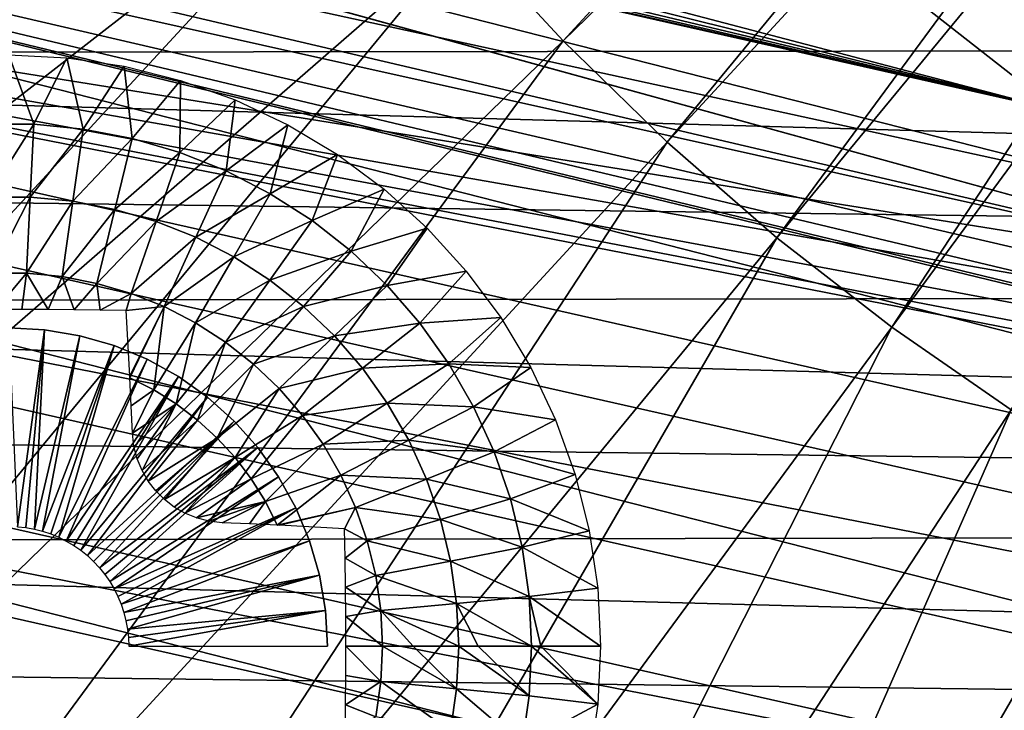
# Model space of a CAD drawing. Header units: millimetres. Extents: x -30.2 to 30.2, y -30.2 to 30.2.
# Tile 20 of 114: x -13.4 to -8, y -13.8 to -10. Entities that reach past the tile are written whole.
import ezdxf

# ---------------------------------------------------------------- set-up
doc = ezdxf.new("R2010")
doc.units = ezdxf.units.MM
doc.header["$LTSCALE"] = 65.185185
for name, color, linetype in [('2', 7, 'CONTINUOUS'), ('20', 7, 'CONTINUOUS'), ('21', 7, 'CONTINUOUS'), ('22', 7, 'CONTINUOUS'), ('23', 7, 'CONTINUOUS'), ('43', 7, 'CONTINUOUS'), ('45', 7, 'CONTINUOUS'), ('47', 7, 'CONTINUOUS'), ('9', 7, 'CONTINUOUS')]:
    doc.layers.add(name, color=color, linetype=linetype)

msp = doc.modelspace()

# ---------------------------------------------------------------- linework, layer by layer
at = {"layer": '2', "color": 251, "linetype": 'Continuous', "true_color": 0x4c4c4c}
for points in [[(-10.391, -10.1085, 6.7528), (-5.4641, -4.7587, 6.9383), (-10.9321, -9.5207, 6.7528), (-10.391, -10.1085, 6.7528)], [(-5.1937, -5.0525, 6.9383), (-5.4641, -4.7587, 6.9383), (-10.391, -10.1085, 6.7528), (-5.1937, -5.0525, 6.9383)], [(-9.8184, -10.6656, 6.7528), (-5.1937, -5.0525, 6.9383), (-10.391, -10.1085, 6.7528), (-9.8184, -10.6656, 6.7528)], [(-4.9074, -5.3309, 6.9383), (-5.1937, -5.0525, 6.9383), (-9.8184, -10.6656, 6.7528), (-4.9074, -5.3309, 6.9383)], [(-9.2159, -11.1903, 6.7528), (-4.9074, -5.3309, 6.9383), (-9.8184, -10.6656, 6.7528), (-9.2159, -11.1903, 6.7528)], [(-4.6063, -5.5931, 6.9383), (-4.9074, -5.3309, 6.9383), (-9.2159, -11.1903, 6.7528), (-4.6063, -5.5931, 6.9383)], [(-8.5855, -11.681, 6.7528), (-4.6063, -5.5931, 6.9383), (-9.2159, -11.1903, 6.7528), (-8.5855, -11.681, 6.7528)], [(-4.2912, -5.8384, 6.9383), (-4.6063, -5.5931, 6.9383), (-8.5855, -11.681, 6.7528), (-4.2912, -5.8384, 6.9383)], [(-7.929, -12.1362, 6.7528), (-4.2912, -5.8384, 6.9383), (-8.5855, -11.681, 6.7528), (-7.929, -12.1362, 6.7528)], [(-19.6638, -9.2796, 6.4437), (-19.1228, -10.3487, 6.4437), (-13.1102, -6.1869, 6.7528), (-19.6638, -9.2796, 6.4437)], [(-19.1228, -10.3487, 6.4437), (-12.7495, -6.8997, 6.7528), (-13.1102, -6.1869, 6.7528), (-19.1228, -10.3487, 6.4437)], [(-19.1228, -10.3487, 6.4437), (-18.5236, -11.3864, 6.4437), (-12.7495, -6.8997, 6.7528), (-19.1228, -10.3487, 6.4437)], [(-18.5236, -11.3864, 6.4437), (-12.35, -7.5915, 6.7528), (-12.7495, -6.8997, 6.7528), (-18.5236, -11.3864, 6.4437)], [(-18.5236, -11.3864, 6.4437), (-17.8683, -12.3896, 6.4437), (-12.35, -7.5915, 6.7528), (-18.5236, -11.3864, 6.4437)], [(-17.8683, -12.3896, 6.4437), (-11.9131, -8.2603, 6.7528), (-12.35, -7.5915, 6.7528), (-17.8683, -12.3896, 6.4437)], [(-17.8683, -12.3896, 6.4437), (-17.1586, -13.3551, 6.4437), (-11.9131, -8.2603, 6.7528), (-17.8683, -12.3896, 6.4437)], [(-17.1586, -13.3551, 6.4437), (-11.4399, -8.9041, 6.7528), (-11.9131, -8.2603, 6.7528), (-17.1586, -13.3551, 6.4437)], [(-17.1586, -13.3551, 6.4437), (-16.3969, -14.28, 6.4437), (-11.4399, -8.9041, 6.7528), (-17.1586, -13.3551, 6.4437)], [(-16.3969, -14.28, 6.4437), (-10.9321, -9.5207, 6.7528), (-11.4399, -8.9041, 6.7528), (-16.3969, -14.28, 6.4437)], [(-16.3969, -14.28, 6.4437), (-15.5853, -15.1616, 6.4437), (-10.9321, -9.5207, 6.7528), (-16.3969, -14.28, 6.4437)], [(-15.5853, -15.1616, 6.4437), (-10.391, -10.1085, 6.7528), (-10.9321, -9.5207, 6.7528), (-15.5853, -15.1616, 6.4437)], [(-15.5853, -15.1616, 6.4437), (-14.7264, -15.9972, 6.4437), (-10.391, -10.1085, 6.7528), (-15.5853, -15.1616, 6.4437)], [(-14.7264, -15.9972, 6.4437), (-9.8184, -10.6656, 6.7528), (-10.391, -10.1085, 6.7528), (-14.7264, -15.9972, 6.4437)], [(-14.7264, -15.9972, 6.4437), (-13.8228, -16.7841, 6.4437), (-9.8184, -10.6656, 6.7528), (-14.7264, -15.9972, 6.4437)], [(-13.8228, -16.7841, 6.4437), (-9.2159, -11.1903, 6.7528), (-9.8184, -10.6656, 6.7528), (-13.8228, -16.7841, 6.4437)], [(-13.8228, -16.7841, 6.4437), (-12.8772, -17.5201, 6.4437), (-9.2159, -11.1903, 6.7528), (-13.8228, -16.7841, 6.4437)], [(-12.8772, -17.5201, 6.4437), (-8.5855, -11.681, 6.7528), (-9.2159, -11.1903, 6.7528), (-12.8772, -17.5201, 6.4437)], [(-12.8772, -17.5201, 6.4437), (-11.8925, -18.2029, 6.4437), (-8.5855, -11.681, 6.7528), (-12.8772, -17.5201, 6.4437)], [(-11.8925, -18.2029, 6.4437), (-7.929, -12.1362, 6.7528), (-8.5855, -11.681, 6.7528), (-11.8925, -18.2029, 6.4437)], [(-11.8925, -18.2029, 6.4437), (-10.8717, -18.8304, 6.4437), (-7.929, -12.1362, 6.7528), (-11.8925, -18.2029, 6.4437)], [(-10.8717, -18.8304, 6.4437), (-7.2484, -12.5545, 6.7528), (-7.929, -12.1362, 6.7528), (-10.8717, -18.8304, 6.4437)], [(-10.8717, -18.8304, 6.4437), (-9.8179, -19.4007, 6.4437), (-7.2484, -12.5545, 6.7528), (-10.8717, -18.8304, 6.4437)], [(-9.8179, -19.4007, 6.4437), (-6.5458, -12.9348, 6.7528), (-7.2484, -12.5545, 6.7528), (-9.8179, -19.4007, 6.4437)], [(-9.8179, -19.4007, 6.4437), (-8.7342, -19.9121, 6.4437), (-6.5458, -12.9348, 6.7528), (-9.8179, -19.4007, 6.4437)], [(-8.7342, -19.9121, 6.4437), (-5.8233, -13.2757, 6.7528), (-6.5458, -12.9348, 6.7528), (-8.7342, -19.9121, 6.4437)], [(-8.7342, -19.9121, 6.4437), (-7.6241, -20.363, 6.4437), (-5.8233, -13.2757, 6.7528), (-8.7342, -19.9121, 6.4437)]]:
    msp.add_3dface(points, dxfattribs=at)
at = {"layer": '20', "linetype": 'Continuous'}
for points in [[(-13.435, -11.685, -206.7), (-13.2391, -11.696, -206.7), (-13.435, -11.685, -213.2), (-13.435, -11.685, -206.7)], [(-13.435, -11.685, -213.2), (-13.2391, -11.696, -206.7), (-13.2391, -11.696, -213.2), (-13.435, -11.685, -213.2)], [(-13.2391, -11.696, -206.7), (-13.0456, -11.7289, -206.7), (-13.2391, -11.696, -213.2), (-13.2391, -11.696, -206.7)], [(-13.2391, -11.696, -213.2), (-13.0456, -11.7289, -206.7), (-13.0456, -11.7289, -213.2), (-13.2391, -11.696, -213.2)], [(-13.0456, -11.7289, -206.7), (-12.857, -11.7832, -206.7), (-13.0456, -11.7289, -213.2), (-13.0456, -11.7289, -206.7)], [(-13.0456, -11.7289, -213.2), (-12.857, -11.7832, -206.7), (-12.857, -11.7832, -213.2), (-13.0456, -11.7289, -213.2)], [(-12.857, -11.7832, -206.7), (-12.6757, -11.8583, -206.7), (-12.857, -11.7832, -213.2), (-12.857, -11.7832, -206.7)], [(-12.857, -11.7832, -213.2), (-12.6757, -11.8583, -206.7), (-12.6757, -11.8583, -213.2), (-12.857, -11.7832, -213.2)], [(-12.6757, -11.8583, -206.7), (-12.504, -11.9533, -206.7), (-12.6757, -11.8583, -213.2), (-12.6757, -11.8583, -206.7)], [(-12.6757, -11.8583, -213.2), (-12.504, -11.9533, -206.7), (-12.504, -11.9533, -213.2), (-12.6757, -11.8583, -213.2)], [(-12.504, -11.9533, -206.7), (-12.3439, -12.0668, -206.7), (-12.504, -11.9533, -213.2), (-12.504, -11.9533, -206.7)], [(-12.504, -11.9533, -213.2), (-12.3439, -12.0668, -206.7), (-12.3439, -12.0668, -213.2), (-12.504, -11.9533, -213.2)], [(-12.3439, -12.0668, -206.7), (-12.1976, -12.1976, -206.7), (-12.3439, -12.0668, -213.2), (-12.3439, -12.0668, -206.7)], [(-12.3439, -12.0668, -213.2), (-12.1976, -12.1976, -206.7), (-12.1976, -12.1976, -213.2), (-12.3439, -12.0668, -213.2)], [(-12.1976, -12.1976, -206.7), (-12.0668, -12.3439, -206.7), (-12.1976, -12.1976, -213.2), (-12.1976, -12.1976, -206.7)], [(-12.1976, -12.1976, -213.2), (-12.0668, -12.3439, -206.7), (-12.0668, -12.3439, -213.2), (-12.1976, -12.1976, -213.2)], [(-12.0668, -12.3439, -206.7), (-11.9533, -12.504, -206.7), (-12.0668, -12.3439, -213.2), (-12.0668, -12.3439, -206.7)], [(-12.0668, -12.3439, -213.2), (-11.9533, -12.504, -206.7), (-11.9533, -12.504, -213.2), (-12.0668, -12.3439, -213.2)], [(-11.9533, -12.504, -206.7), (-11.8583, -12.6757, -206.7), (-11.9533, -12.504, -213.2), (-11.9533, -12.504, -206.7)], [(-11.9533, -12.504, -213.2), (-11.8583, -12.6757, -206.7), (-11.8583, -12.6757, -213.2), (-11.9533, -12.504, -213.2)], [(-11.8583, -12.6757, -206.7), (-11.7832, -12.857, -206.7), (-11.8583, -12.6757, -213.2), (-11.8583, -12.6757, -206.7)], [(-11.8583, -12.6757, -213.2), (-11.7832, -12.857, -206.7), (-11.7832, -12.857, -213.2), (-11.8583, -12.6757, -213.2)], [(-11.7832, -12.857, -206.7), (-11.7289, -13.0456, -206.7), (-11.7832, -12.857, -213.2), (-11.7832, -12.857, -206.7)], [(-11.7832, -12.857, -213.2), (-11.7289, -13.0456, -206.7), (-11.7289, -13.0456, -213.2), (-11.7832, -12.857, -213.2)], [(-11.7289, -13.0456, -206.7), (-11.696, -13.2391, -206.7), (-11.7289, -13.0456, -213.2), (-11.7289, -13.0456, -206.7)], [(-11.7289, -13.0456, -213.2), (-11.696, -13.2391, -206.7), (-11.696, -13.2391, -213.2), (-11.7289, -13.0456, -213.2)], [(-11.696, -13.2391, -206.7), (-11.685, -13.435, -206.7), (-11.696, -13.2391, -213.2), (-11.696, -13.2391, -206.7)], [(-11.696, -13.2391, -213.2), (-11.685, -13.435, -206.7), (-11.685, -13.435, -213.2), (-11.696, -13.2391, -213.2)]]:
    msp.add_3dface(points, dxfattribs=at)
at = {"layer": '21', "linetype": 'Continuous'}
for points in [[(-13.2391, -11.696, -206.7), (-13.435, -11.685, -206.7), (-13.3881, -12.7786, -203.7), (-13.2391, -11.696, -206.7)], [(-13.3414, -12.7836, -203.7), (-13.2391, -11.696, -206.7), (-13.3881, -12.7786, -203.7), (-13.3414, -12.7836, -203.7)], [(-13.2951, -12.792, -203.7), (-13.2391, -11.696, -206.7), (-13.3414, -12.7836, -203.7), (-13.2951, -12.792, -203.7)], [(-13.0456, -11.7289, -206.7), (-13.2391, -11.696, -206.7), (-13.2951, -12.792, -203.7), (-13.0456, -11.7289, -206.7)], [(-13.2496, -12.8036, -203.7), (-13.0456, -11.7289, -206.7), (-13.2951, -12.792, -203.7), (-13.2496, -12.8036, -203.7)], [(-12.857, -11.7832, -206.7), (-13.0456, -11.7289, -206.7), (-13.2496, -12.8036, -203.7), (-12.857, -11.7832, -206.7)], [(-13.205, -12.8184, -203.7), (-12.857, -11.7832, -206.7), (-13.2496, -12.8036, -203.7), (-13.205, -12.8184, -203.7)], [(-13.1616, -12.8364, -203.7), (-12.857, -11.7832, -206.7), (-13.205, -12.8184, -203.7), (-13.1616, -12.8364, -203.7)], [(-12.6757, -11.8583, -206.7), (-12.857, -11.7832, -206.7), (-13.1616, -12.8364, -203.7), (-12.6757, -11.8583, -206.7)], [(-13.1196, -12.8575, -203.7), (-12.6757, -11.8583, -206.7), (-13.1616, -12.8364, -203.7), (-13.1196, -12.8575, -203.7)], [(-12.504, -11.9533, -206.7), (-12.6757, -11.8583, -206.7), (-13.1196, -12.8575, -203.7), (-12.504, -11.9533, -206.7)], [(-13.0792, -12.8814, -203.7), (-12.504, -11.9533, -206.7), (-13.1196, -12.8575, -203.7), (-13.0792, -12.8814, -203.7)], [(-13.0406, -12.9082, -203.7), (-12.504, -11.9533, -206.7), (-13.0792, -12.8814, -203.7), (-13.0406, -12.9082, -203.7)], [(-12.3439, -12.0668, -206.7), (-12.504, -11.9533, -206.7), (-13.0406, -12.9082, -203.7), (-12.3439, -12.0668, -206.7)], [(-13.004, -12.9377, -203.7), (-12.3439, -12.0668, -206.7), (-13.0406, -12.9082, -203.7), (-13.004, -12.9377, -203.7)], [(-12.1976, -12.1976, -206.7), (-12.3439, -12.0668, -206.7), (-13.004, -12.9377, -203.7), (-12.1976, -12.1976, -206.7)], [(-12.9697, -12.9697, -203.7), (-12.1976, -12.1976, -206.7), (-13.004, -12.9377, -203.7), (-12.9697, -12.9697, -203.7)], [(-12.9376, -13.0041, -203.7), (-12.1976, -12.1976, -206.7), (-12.9697, -12.9697, -203.7), (-12.9376, -13.0041, -203.7)], [(-12.0668, -12.3439, -206.7), (-12.1976, -12.1976, -206.7), (-12.9376, -13.0041, -203.7), (-12.0668, -12.3439, -206.7)], [(-12.9082, -13.0407, -203.7), (-12.0668, -12.3439, -206.7), (-12.9376, -13.0041, -203.7), (-12.9082, -13.0407, -203.7)], [(-12.8814, -13.0793, -203.7), (-12.0668, -12.3439, -206.7), (-12.9082, -13.0407, -203.7), (-12.8814, -13.0793, -203.7)], [(-11.9533, -12.504, -206.7), (-12.0668, -12.3439, -206.7), (-12.8814, -13.0793, -203.7), (-11.9533, -12.504, -206.7)], [(-12.8574, -13.1197, -203.7), (-11.9533, -12.504, -206.7), (-12.8814, -13.0793, -203.7), (-12.8574, -13.1197, -203.7)], [(-11.8583, -12.6757, -206.7), (-11.9533, -12.504, -206.7), (-12.8574, -13.1197, -203.7), (-11.8583, -12.6757, -206.7)], [(-12.8364, -13.1617, -203.7), (-11.8583, -12.6757, -206.7), (-12.8574, -13.1197, -203.7), (-12.8364, -13.1617, -203.7)], [(-12.8184, -13.2051, -203.7), (-11.8583, -12.6757, -206.7), (-12.8364, -13.1617, -203.7), (-12.8184, -13.2051, -203.7)], [(-11.7832, -12.857, -206.7), (-11.8583, -12.6757, -206.7), (-12.8184, -13.2051, -203.7), (-11.7832, -12.857, -206.7)], [(-12.8036, -13.2497, -203.7), (-11.7832, -12.857, -206.7), (-12.8184, -13.2051, -203.7), (-12.8036, -13.2497, -203.7)], [(-11.7289, -13.0456, -206.7), (-11.7832, -12.857, -206.7), (-12.8036, -13.2497, -203.7), (-11.7289, -13.0456, -206.7)], [(-12.792, -13.2952, -203.7), (-11.7289, -13.0456, -206.7), (-12.8036, -13.2497, -203.7), (-12.792, -13.2952, -203.7)], [(-12.7836, -13.3414, -203.7), (-11.7289, -13.0456, -206.7), (-12.792, -13.2952, -203.7), (-12.7836, -13.3414, -203.7)], [(-11.696, -13.2391, -206.7), (-11.7289, -13.0456, -206.7), (-12.7836, -13.3414, -203.7), (-11.696, -13.2391, -206.7)], [(-12.7786, -13.3881, -203.7), (-11.696, -13.2391, -206.7), (-12.7836, -13.3414, -203.7), (-12.7786, -13.3881, -203.7)], [(-12.7769, -13.435, -203.7), (-11.696, -13.2391, -206.7), (-12.7786, -13.3881, -203.7), (-12.7769, -13.435, -203.7)], [(-11.685, -13.435, -206.7), (-11.696, -13.2391, -206.7), (-12.7769, -13.435, -203.7), (-11.685, -13.435, -206.7)]]:
    msp.add_3dface(points, dxfattribs=at)
at = {"layer": '22', "linetype": 'Continuous'}
for points in [[(-11.5841, -13.435, -215.4729), (-11.3925, -13.6301, -215.395), (-11.5845, -13.5973, -215.4704), (-11.5841, -13.435, -215.4729)], [(-11.3832, -13.435, -215.395), (-11.3925, -13.6301, -215.395), (-11.5841, -13.435, -215.4729), (-11.3832, -13.435, -215.395)], [(-11.3925, -13.6301, -215.395), (-11.3832, -13.435, -215.395), (-10.9755, -13.6699, -215.2016), (-11.3925, -13.6301, -215.395)], [(-10.9755, -13.6699, -215.2016), (-11.3832, -13.435, -215.395), (-11.2142, -13.435, -215.3222), (-10.9755, -13.6699, -215.2016)], [(-10.9643, -13.435, -215.2016), (-10.9755, -13.6699, -215.2016), (-11.2142, -13.435, -215.3222), (-10.9643, -13.435, -215.2016)], [(-10.9643, -13.435, -215.2016), (-10.5765, -13.708, -214.9732), (-10.9755, -13.6699, -215.2016), (-10.9643, -13.435, -215.2016)], [(-10.8564, -13.435, -215.1445), (-10.5765, -13.708, -214.9732), (-10.9643, -13.435, -215.2016), (-10.8564, -13.435, -215.1445)], [(-10.5635, -13.435, -214.9732), (-10.5765, -13.708, -214.9732), (-10.8564, -13.435, -215.1445), (-10.5635, -13.435, -214.9732)], [(-10.5635, -13.435, -214.9732), (-10.2007, -13.7536, -214.7125), (-10.5765, -13.708, -214.9732), (-10.5635, -13.435, -214.9732)], [(-10.5127, -13.435, -214.9409), (-10.2007, -13.7536, -214.7125), (-10.5635, -13.435, -214.9732), (-10.5127, -13.435, -214.9409)], [(-10.185, -13.435, -214.7125), (-10.2007, -13.7536, -214.7125), (-10.5127, -13.435, -214.9409), (-10.185, -13.435, -214.7125)], [(-11.5845, -13.5973, -215.4704), (-11.3925, -13.6301, -215.395), (-11.5858, -13.7585, -215.4632), (-11.5845, -13.5973, -215.4704)], [(-11.3925, -13.6301, -215.395), (-11.4203, -13.8233, -215.395), (-11.5858, -13.7585, -215.4632), (-11.3925, -13.6301, -215.395)], [(-11.4203, -13.8233, -215.395), (-11.3925, -13.6301, -215.395), (-11.009, -13.9026, -215.2016), (-11.4203, -13.8233, -215.395)], [(-11.3925, -13.6301, -215.395), (-10.9755, -13.6699, -215.2016), (-11.009, -13.9026, -215.2016), (-11.3925, -13.6301, -215.395)], [(-10.9755, -13.6699, -215.2016), (-10.6154, -13.9785, -214.9732), (-11.009, -13.9026, -215.2016), (-10.9755, -13.6699, -215.2016)], [(-10.5765, -13.708, -214.9732), (-10.6154, -13.9785, -214.9732), (-10.9755, -13.6699, -215.2016), (-10.5765, -13.708, -214.9732)], [(-10.5765, -13.708, -214.9732), (-10.2007, -13.7536, -214.7125), (-10.6154, -13.9785, -214.9732), (-10.5765, -13.708, -214.9732)], [(-11.5858, -13.7585, -215.4632), (-11.4203, -13.8233, -215.395), (-11.588, -13.9191, -215.4512), (-11.5858, -13.7585, -215.4632)], [(-10.2007, -13.7536, -214.7125), (-10.2475, -14.0691, -214.7125), (-10.6154, -13.9785, -214.9732), (-10.2007, -13.7536, -214.7125)]]:
    msp.add_3dface(points, dxfattribs=at)
at = {"layer": '23', "linetype": 'Continuous'}
for points in [[(-13.5717, -10.5667, -214.9732), (-13.435, -10.185, -214.7125), (-13.2984, -10.5667, -214.9732), (-13.5717, -10.5667, -214.9732)], [(-13.435, -10.185, -214.7125), (-13.1165, -10.2007, -214.7125), (-13.2984, -10.5667, -214.9732), (-13.435, -10.185, -214.7125)], [(-13.2984, -10.5667, -214.9732), (-13.1165, -10.2007, -214.7125), (-13.0264, -10.5927, -214.9732), (-13.2984, -10.5667, -214.9732)], [(-13.1165, -10.2007, -214.7125), (-12.801, -10.2475, -214.7125), (-13.0264, -10.5927, -214.9732), (-13.1165, -10.2007, -214.7125)], [(-13.0264, -10.5927, -214.9732), (-12.801, -10.2475, -214.7125), (-12.758, -10.6444, -214.9732), (-13.0264, -10.5927, -214.9732)], [(-12.801, -10.2475, -214.7125), (-12.4916, -10.325, -214.7125), (-12.758, -10.6444, -214.9732), (-12.801, -10.2475, -214.7125)], [(-12.758, -10.6444, -214.9732), (-12.4916, -10.325, -214.7125), (-12.4958, -10.7214, -214.9732), (-12.758, -10.6444, -214.9732)], [(-12.4916, -10.325, -214.7125), (-12.1913, -10.4324, -214.7125), (-12.4958, -10.7214, -214.9732), (-12.4916, -10.325, -214.7125)], [(-12.4958, -10.7214, -214.9732), (-12.1913, -10.4324, -214.7125), (-12.2421, -10.823, -214.9732), (-12.4958, -10.7214, -214.9732)], [(-12.1913, -10.4324, -214.7125), (-11.903, -10.5688, -214.7125), (-12.2421, -10.823, -214.9732), (-12.1913, -10.4324, -214.7125)], [(-13.5717, -10.5667, -214.9732), (-13.2984, -10.5667, -214.9732), (-13.5526, -10.9671, -215.2016), (-13.5717, -10.5667, -214.9732)], [(-13.5526, -10.9671, -215.2016), (-13.2984, -10.5667, -214.9732), (-13.3175, -10.9671, -215.2016), (-13.5526, -10.9671, -215.2016)], [(-13.2984, -10.5667, -214.9732), (-13.0264, -10.5927, -214.9732), (-13.3175, -10.9671, -215.2016), (-13.2984, -10.5667, -214.9732)], [(-13.3175, -10.9671, -215.2016), (-13.0264, -10.5927, -214.9732), (-13.0834, -10.9895, -215.2016), (-13.3175, -10.9671, -215.2016)], [(-13.0264, -10.5927, -214.9732), (-12.758, -10.6444, -214.9732), (-13.0834, -10.9895, -215.2016), (-13.0264, -10.5927, -214.9732)], [(-12.2421, -10.823, -214.9732), (-11.903, -10.5688, -214.7125), (-11.9992, -10.9482, -214.9732), (-12.2421, -10.823, -214.9732)], [(-11.903, -10.5688, -214.7125), (-11.6294, -10.7328, -214.7125), (-11.9992, -10.9482, -214.9732), (-11.903, -10.5688, -214.7125)], [(-13.0834, -10.9895, -215.2016), (-12.758, -10.6444, -214.9732), (-12.8525, -11.034, -215.2016), (-13.0834, -10.9895, -215.2016)], [(-12.758, -10.6444, -214.9732), (-12.4958, -10.7214, -214.9732), (-12.8525, -11.034, -215.2016), (-12.758, -10.6444, -214.9732)], [(-12.8525, -11.034, -215.2016), (-12.4958, -10.7214, -214.9732), (-12.6269, -11.1002, -215.2016), (-12.8525, -11.034, -215.2016)], [(-12.4958, -10.7214, -214.9732), (-12.2421, -10.823, -214.9732), (-12.6269, -11.1002, -215.2016), (-12.4958, -10.7214, -214.9732)], [(-11.9992, -10.9482, -214.9732), (-11.6294, -10.7328, -214.7125), (-11.7694, -11.0959, -214.9732), (-11.9992, -10.9482, -214.9732)], [(-11.6294, -10.7328, -214.7125), (-11.3733, -10.9227, -214.7125), (-11.7694, -11.0959, -214.9732), (-11.6294, -10.7328, -214.7125)], [(-12.6269, -11.1002, -215.2016), (-12.2421, -10.823, -214.9732), (-12.4087, -11.1876, -215.2016), (-12.6269, -11.1002, -215.2016)], [(-12.2421, -10.823, -214.9732), (-11.9992, -10.9482, -214.9732), (-12.4087, -11.1876, -215.2016), (-12.2421, -10.823, -214.9732)], [(-11.7694, -11.0959, -214.9732), (-11.3733, -10.9227, -214.7125), (-11.5546, -11.2648, -214.9732), (-11.7694, -11.0959, -214.9732)], [(-11.3733, -10.9227, -214.7125), (-11.1369, -11.1369, -214.7125), (-11.5546, -11.2648, -214.9732), (-11.3733, -10.9227, -214.7125)], [(-13.5327, -11.3856, -215.395), (-13.5526, -10.9671, -215.2016), (-13.3175, -10.9671, -215.2016), (-13.5327, -11.3856, -215.395)], [(-13.3374, -11.3856, -215.395), (-13.5327, -11.3856, -215.395), (-13.3175, -10.9671, -215.2016), (-13.3374, -11.3856, -215.395)], [(-13.3374, -11.3856, -215.395), (-13.3175, -10.9671, -215.2016), (-13.0834, -10.9895, -215.2016), (-13.3374, -11.3856, -215.395)], [(-12.4087, -11.1876, -215.2016), (-11.9992, -10.9482, -214.9732), (-12.1997, -11.2953, -215.2016), (-12.4087, -11.1876, -215.2016)], [(-11.9992, -10.9482, -214.9732), (-11.7694, -11.0959, -214.9732), (-12.1997, -11.2953, -215.2016), (-11.9992, -10.9482, -214.9732)], [(-13.143, -11.4041, -215.395), (-13.3374, -11.3856, -215.395), (-13.0834, -10.9895, -215.2016), (-13.143, -11.4041, -215.395)], [(-13.143, -11.4041, -215.395), (-13.0834, -10.9895, -215.2016), (-12.8525, -11.034, -215.2016), (-13.143, -11.4041, -215.395)], [(-12.9513, -11.4411, -215.395), (-13.143, -11.4041, -215.395), (-12.8525, -11.034, -215.2016), (-12.9513, -11.4411, -215.395)], [(-12.9513, -11.4411, -215.395), (-12.8525, -11.034, -215.2016), (-12.6269, -11.1002, -215.2016), (-12.9513, -11.4411, -215.395)], [(-12.764, -11.4961, -215.395), (-12.9513, -11.4411, -215.395), (-12.6269, -11.1002, -215.2016), (-12.764, -11.4961, -215.395)], [(-12.764, -11.4961, -215.395), (-12.6269, -11.1002, -215.2016), (-12.4087, -11.1876, -215.2016), (-12.764, -11.4961, -215.395)], [(-12.1997, -11.2953, -215.2016), (-11.7694, -11.0959, -214.9732), (-12.0019, -11.4225, -215.2016), (-12.1997, -11.2953, -215.2016)], [(-11.7694, -11.0959, -214.9732), (-11.5546, -11.2648, -214.9732), (-12.0019, -11.4225, -215.2016), (-11.7694, -11.0959, -214.9732)], [(-11.5546, -11.2648, -214.9732), (-11.1369, -11.1369, -214.7125), (-11.3568, -11.4534, -214.9732), (-11.5546, -11.2648, -214.9732)], [(-11.1369, -11.1369, -214.7125), (-10.9227, -11.3733, -214.7125), (-11.3568, -11.4534, -214.9732), (-11.1369, -11.1369, -214.7125)], [(-12.5827, -11.5687, -215.395), (-12.764, -11.4961, -215.395), (-12.4087, -11.1876, -215.2016), (-12.5827, -11.5687, -215.395)], [(-12.5827, -11.5687, -215.395), (-12.4087, -11.1876, -215.2016), (-12.1997, -11.2953, -215.2016), (-12.5827, -11.5687, -215.395)], [(-12.4091, -11.6581, -215.395), (-12.5827, -11.5687, -215.395), (-12.1997, -11.2953, -215.2016), (-12.4091, -11.6581, -215.395)], [(-12.4091, -11.6581, -215.395), (-12.1997, -11.2953, -215.2016), (-12.0019, -11.4225, -215.2016), (-12.4091, -11.6581, -215.395)], [(-12.0019, -11.4225, -215.2016), (-11.5546, -11.2648, -214.9732), (-11.8171, -11.5678, -215.2016), (-12.0019, -11.4225, -215.2016)], [(-11.5546, -11.2648, -214.9732), (-11.3568, -11.4534, -214.9732), (-11.8171, -11.5678, -215.2016), (-11.5546, -11.2648, -214.9732)], [(-13.5327, -11.3856, -215.395), (-13.3374, -11.3856, -215.395), (-13.5068, -11.5842, -215.4724), (-13.5327, -11.3856, -215.395)], [(-13.5068, -11.5842, -215.4724), (-13.3374, -11.3856, -215.395), (-13.3633, -11.5842, -215.4724), (-13.5068, -11.5842, -215.4724)], [(-13.3633, -11.5842, -215.4724), (-13.3374, -11.3856, -215.395), (-13.2199, -11.5849, -215.4686), (-13.3633, -11.5842, -215.4724)], [(-13.3374, -11.3856, -215.395), (-13.143, -11.4041, -215.395), (-13.2199, -11.5849, -215.4686), (-13.3374, -11.3856, -215.395)], [(-13.2199, -11.5849, -215.4686), (-13.143, -11.4041, -215.395), (-13.0766, -11.5862, -215.461), (-13.2199, -11.5849, -215.4686)], [(-13.143, -11.4041, -215.395), (-12.9513, -11.4411, -215.395), (-13.0766, -11.5862, -215.461), (-13.143, -11.4041, -215.395)], [(-11.3568, -11.4534, -214.9732), (-10.9227, -11.3733, -214.7125), (-11.1778, -11.6599, -214.9732), (-11.3568, -11.4534, -214.9732)], [(-10.9227, -11.3733, -214.7125), (-10.7328, -11.6294, -214.7125), (-11.1778, -11.6599, -214.9732), (-10.9227, -11.3733, -214.7125)], [(-13.0766, -11.5862, -215.461), (-12.9513, -11.4411, -215.395), (-12.9336, -11.5883, -215.4496), (-13.0766, -11.5862, -215.461)], [(-12.9513, -11.4411, -215.395), (-12.764, -11.4961, -215.395), (-12.9336, -11.5883, -215.4496), (-12.9513, -11.4411, -215.395)], [(-12.2449, -11.7637, -215.395), (-12.4091, -11.6581, -215.395), (-12.0019, -11.4225, -215.2016), (-12.2449, -11.7637, -215.395)], [(-12.2449, -11.7637, -215.395), (-12.0019, -11.4225, -215.2016), (-11.8171, -11.5678, -215.2016), (-12.2449, -11.7637, -215.395)], [(-11.8171, -11.5678, -215.2016), (-11.3568, -11.4534, -214.9732), (-11.6469, -11.7301, -215.2016), (-11.8171, -11.5678, -215.2016)], [(-11.3568, -11.4534, -214.9732), (-11.1778, -11.6599, -214.9732), (-11.6469, -11.7301, -215.2016), (-11.3568, -11.4534, -214.9732)], [(-12.9336, -11.5883, -215.4496), (-12.764, -11.4961, -215.395), (-12.7909, -11.5909, -215.4343), (-12.9336, -11.5883, -215.4496)], [(-12.764, -11.4961, -215.395), (-12.5827, -11.5687, -215.395), (-12.7909, -11.5909, -215.4343), (-12.764, -11.4961, -215.395)], [(-12.7909, -11.5909, -215.4343), (-12.5827, -11.5687, -215.395), (-12.7706, -11.951, -215.5494), (-12.7909, -11.5909, -215.4343)], [(-12.5827, -11.5687, -215.395), (-12.7702, -11.9605, -215.5521), (-12.7706, -11.951, -215.5494), (-12.5827, -11.5687, -215.395)], [(-12.6394, -12.0263, -215.5519), (-12.7702, -11.9605, -215.5521), (-12.5827, -11.5687, -215.395), (-12.6394, -12.0263, -215.5519)], [(-12.4091, -11.6581, -215.395), (-12.6394, -12.0263, -215.5519), (-12.5827, -11.5687, -215.395), (-12.4091, -11.6581, -215.395)], [(-12.0914, -11.8844, -215.395), (-12.2449, -11.7637, -215.395), (-11.8171, -11.5678, -215.2016), (-12.0914, -11.8844, -215.395)], [(-12.0914, -11.8844, -215.395), (-11.8171, -11.5678, -215.2016), (-11.6469, -11.7301, -215.2016), (-12.0914, -11.8844, -215.395)], [(-12.5154, -12.1039, -215.5519), (-12.6394, -12.0263, -215.5519), (-12.4091, -11.6581, -215.395), (-12.5154, -12.1039, -215.5519)], [(-12.2449, -11.7637, -215.395), (-12.5154, -12.1039, -215.5519), (-12.4091, -11.6581, -215.395), (-12.2449, -11.7637, -215.395)], [(-11.6469, -11.7301, -215.2016), (-11.1778, -11.6599, -214.9732), (-11.4929, -11.9077, -215.2016), (-11.6469, -11.7301, -215.2016)], [(-11.1778, -11.6599, -214.9732), (-11.0193, -11.8825, -214.9732), (-11.4929, -11.9077, -215.2016), (-11.1778, -11.6599, -214.9732)], [(-11.1778, -11.6599, -214.9732), (-10.7328, -11.6294, -214.7125), (-11.0193, -11.8825, -214.9732), (-11.1778, -11.6599, -214.9732)], [(-10.7328, -11.6294, -214.7125), (-10.5688, -11.903, -214.7125), (-11.0193, -11.8825, -214.9732), (-10.7328, -11.6294, -214.7125)], [(-11.9501, -12.0191, -215.395), (-12.0914, -11.8844, -215.395), (-11.6469, -11.7301, -215.2016), (-11.9501, -12.0191, -215.395)], [(-11.9501, -12.0191, -215.395), (-11.6469, -11.7301, -215.2016), (-11.4929, -11.9077, -215.2016), (-11.9501, -12.0191, -215.395)], [(-12.399, -12.1924, -215.5519), (-12.5154, -12.1039, -215.5519), (-12.2449, -11.7637, -215.395), (-12.399, -12.1924, -215.5519)], [(-12.0914, -11.8844, -215.395), (-12.399, -12.1924, -215.5519), (-12.2449, -11.7637, -215.395), (-12.0914, -11.8844, -215.395)], [(-12.291, -12.291, -215.5519), (-12.399, -12.1924, -215.5519), (-12.0914, -11.8844, -215.395), (-12.291, -12.291, -215.5519)], [(-11.9501, -12.0191, -215.395), (-12.291, -12.291, -215.5519), (-12.0914, -11.8844, -215.395), (-11.9501, -12.0191, -215.395)], [(-11.4929, -11.9077, -215.2016), (-11.0193, -11.8825, -214.9732), (-11.3566, -12.0993, -215.2016), (-11.4929, -11.9077, -215.2016)], [(-11.0193, -11.8825, -214.9732), (-10.8827, -12.1192, -214.9732), (-11.3566, -12.0993, -215.2016), (-11.0193, -11.8825, -214.9732)], [(-11.0193, -11.8825, -214.9732), (-10.5688, -11.903, -214.7125), (-10.8827, -12.1192, -214.9732), (-11.0193, -11.8825, -214.9732)], [(-11.8222, -12.1667, -215.395), (-11.9501, -12.0191, -215.395), (-11.4929, -11.9077, -215.2016), (-11.8222, -12.1667, -215.395)], [(-11.8222, -12.1667, -215.395), (-11.4929, -11.9077, -215.2016), (-11.3566, -12.0993, -215.2016), (-11.8222, -12.1667, -215.395)], [(-10.5688, -11.903, -214.7125), (-10.4324, -12.1913, -214.7125), (-10.8827, -12.1192, -214.9732), (-10.5688, -11.903, -214.7125)], [(-12.7702, -11.9605, -215.5521), (-12.6394, -12.0263, -215.5519), (-12.763, -12.1136, -215.5925), (-12.7702, -11.9605, -215.5521)], [(-12.763, -12.1136, -215.5925), (-12.6394, -12.0263, -215.5519), (-12.7568, -12.2644, -215.6278), (-12.763, -12.1136, -215.5925)], [(-12.6394, -12.0263, -215.5519), (-12.5154, -12.1039, -215.5519), (-12.7568, -12.2644, -215.6278), (-12.6394, -12.0263, -215.5519)], [(-12.1924, -12.399, -215.5519), (-12.291, -12.291, -215.5519), (-11.9501, -12.0191, -215.395), (-12.1924, -12.399, -215.5519)], [(-11.8222, -12.1667, -215.395), (-12.1924, -12.399, -215.5519), (-11.9501, -12.0191, -215.395), (-11.8222, -12.1667, -215.395)], [(-12.7568, -12.2644, -215.6278), (-12.5154, -12.1039, -215.5519), (-12.7486, -12.3371, -215.6425), (-12.7568, -12.2644, -215.6278)], [(-12.7486, -12.3371, -215.6425), (-12.5154, -12.1039, -215.5519), (-12.7304, -12.4061, -215.654), (-12.7486, -12.3371, -215.6425)], [(-12.7304, -12.4061, -215.654), (-12.5154, -12.1039, -215.5519), (-12.7038, -12.4699, -215.6625), (-12.7304, -12.4061, -215.654)], [(-12.5154, -12.1039, -215.5519), (-12.399, -12.1924, -215.5519), (-12.7038, -12.4699, -215.6625), (-12.5154, -12.1039, -215.5519)], [(-11.709, -12.3258, -215.395), (-11.8222, -12.1667, -215.395), (-11.3566, -12.0993, -215.2016), (-11.709, -12.3258, -215.395)], [(-11.709, -12.3258, -215.395), (-11.3566, -12.0993, -215.2016), (-11.239, -12.3029, -215.2016), (-11.709, -12.3258, -215.395)], [(-11.3566, -12.0993, -215.2016), (-10.8827, -12.1192, -214.9732), (-11.239, -12.3029, -215.2016), (-11.3566, -12.0993, -215.2016)], [(-12.1039, -12.5154, -215.5519), (-12.1924, -12.399, -215.5519), (-11.8222, -12.1667, -215.395), (-12.1039, -12.5154, -215.5519)], [(-11.709, -12.3258, -215.395), (-12.1039, -12.5154, -215.5519), (-11.8222, -12.1667, -215.395), (-11.709, -12.3258, -215.395)], [(-10.8827, -12.1192, -214.9732), (-10.7692, -12.3678, -214.9732), (-11.239, -12.3029, -215.2016), (-10.8827, -12.1192, -214.9732)], [(-10.8827, -12.1192, -214.9732), (-10.4324, -12.1913, -214.7125), (-10.7692, -12.3678, -214.9732), (-10.8827, -12.1192, -214.9732)], [(-12.7038, -12.4699, -215.6625), (-12.399, -12.1924, -215.5519), (-12.6698, -12.5283, -215.668), (-12.7038, -12.4699, -215.6625)], [(-12.399, -12.1924, -215.5519), (-12.291, -12.291, -215.5519), (-12.6698, -12.5283, -215.668), (-12.399, -12.1924, -215.5519)], [(-10.4324, -12.1913, -214.7125), (-10.325, -12.4916, -214.7125), (-10.7692, -12.3678, -214.9732), (-10.4324, -12.1913, -214.7125)], [(-12.6698, -12.5283, -215.668), (-12.291, -12.291, -215.5519), (-12.6285, -12.5816, -215.6708), (-12.6698, -12.5283, -215.668)], [(-12.6285, -12.5816, -215.6708), (-12.291, -12.291, -215.5519), (-12.5807, -12.6293, -215.6708), (-12.6285, -12.5816, -215.6708)], [(-12.291, -12.291, -215.5519), (-12.1924, -12.399, -215.5519), (-12.5807, -12.6293, -215.6708), (-12.291, -12.291, -215.5519)], [(-12.0263, -12.6394, -215.5519), (-12.1039, -12.5154, -215.5519), (-11.709, -12.3258, -215.395), (-12.0263, -12.6394, -215.5519)], [(-11.6113, -12.4948, -215.395), (-12.0263, -12.6394, -215.5519), (-11.709, -12.3258, -215.395), (-11.6113, -12.4948, -215.395)], [(-11.6113, -12.4948, -215.395), (-11.709, -12.3258, -215.395), (-11.239, -12.3029, -215.2016), (-11.6113, -12.4948, -215.395)], [(-11.6113, -12.4948, -215.395), (-11.239, -12.3029, -215.2016), (-11.1413, -12.5168, -215.2016), (-11.6113, -12.4948, -215.395)], [(-11.239, -12.3029, -215.2016), (-10.7692, -12.3678, -214.9732), (-11.1413, -12.5168, -215.2016), (-11.239, -12.3029, -215.2016)], [(-10.7692, -12.3678, -214.9732), (-10.6798, -12.626, -214.9732), (-11.1413, -12.5168, -215.2016), (-10.7692, -12.3678, -214.9732)], [(-10.7692, -12.3678, -214.9732), (-10.325, -12.4916, -214.7125), (-10.6798, -12.626, -214.9732), (-10.7692, -12.3678, -214.9732)], [(-12.5807, -12.6293, -215.6708), (-12.1924, -12.399, -215.5519), (-12.5274, -12.6704, -215.668), (-12.5807, -12.6293, -215.6708)], [(-12.5274, -12.6704, -215.668), (-12.1924, -12.399, -215.5519), (-12.4689, -12.7043, -215.6624), (-12.5274, -12.6704, -215.668)], [(-12.1924, -12.399, -215.5519), (-12.1039, -12.5154, -215.5519), (-12.4689, -12.7043, -215.6624), (-12.1924, -12.399, -215.5519)], [(-10.325, -12.4916, -214.7125), (-10.2475, -12.801, -214.7125), (-10.6798, -12.626, -214.9732), (-10.325, -12.4916, -214.7125)], [(-12.4689, -12.7043, -215.6624), (-12.1039, -12.5154, -215.5519), (-12.4051, -12.7307, -215.6539), (-12.4689, -12.7043, -215.6624)], [(-12.1039, -12.5154, -215.5519), (-12.0263, -12.6394, -215.5519), (-12.4051, -12.7307, -215.6539), (-12.1039, -12.5154, -215.5519)], [(-11.9605, -12.7702, -215.5521), (-12.0263, -12.6394, -215.5519), (-11.6113, -12.4948, -215.395), (-11.9605, -12.7702, -215.5521)], [(-11.5302, -12.6725, -215.395), (-11.9605, -12.7702, -215.5521), (-11.6113, -12.4948, -215.395), (-11.5302, -12.6725, -215.395)], [(-11.5302, -12.6725, -215.395), (-11.6113, -12.4948, -215.395), (-11.1413, -12.5168, -215.2016), (-11.5302, -12.6725, -215.395)], [(-11.5302, -12.6725, -215.395), (-11.1413, -12.5168, -215.2016), (-11.0644, -12.739, -215.2016), (-11.5302, -12.6725, -215.395)], [(-11.1413, -12.5168, -215.2016), (-10.6798, -12.626, -214.9732), (-11.0644, -12.739, -215.2016), (-11.1413, -12.5168, -215.2016)], [(-12.4051, -12.7307, -215.6539), (-12.0263, -12.6394, -215.5519), (-12.3365, -12.7487, -215.6423), (-12.4051, -12.7307, -215.6539)], [(-12.0263, -12.6394, -215.5519), (-12.2644, -12.7568, -215.6278), (-12.3365, -12.7487, -215.6423), (-12.0263, -12.6394, -215.5519)], [(-12.1137, -12.763, -215.5926), (-12.2644, -12.7568, -215.6278), (-12.0263, -12.6394, -215.5519), (-12.1137, -12.763, -215.5926)], [(-11.9605, -12.7702, -215.5521), (-12.1137, -12.763, -215.5926), (-12.0263, -12.6394, -215.5519), (-11.9605, -12.7702, -215.5521)], [(-10.6798, -12.626, -214.9732), (-10.6154, -12.8916, -214.9732), (-11.0644, -12.739, -215.2016), (-10.6798, -12.626, -214.9732)], [(-10.6798, -12.626, -214.9732), (-10.2475, -12.801, -214.7125), (-10.6154, -12.8916, -214.9732), (-10.6798, -12.626, -214.9732)], [(-11.9605, -12.7702, -215.5521), (-11.5302, -12.6725, -215.395), (-11.9512, -12.7706, -215.5494), (-11.9605, -12.7702, -215.5521)], [(-11.5302, -12.6725, -215.395), (-11.5909, -12.7909, -215.4343), (-11.9512, -12.7706, -215.5494), (-11.5302, -12.6725, -215.395)], [(-11.4664, -12.857, -215.395), (-11.5909, -12.7909, -215.4343), (-11.5302, -12.6725, -215.395), (-11.4664, -12.857, -215.395)], [(-11.4664, -12.857, -215.395), (-11.5302, -12.6725, -215.395), (-11.0644, -12.739, -215.2016), (-11.4664, -12.857, -215.395)], [(-11.4664, -12.857, -215.395), (-11.0644, -12.739, -215.2016), (-11.009, -12.9674, -215.2016), (-11.4664, -12.857, -215.395)], [(-11.0644, -12.739, -215.2016), (-10.6154, -12.8916, -214.9732), (-11.009, -12.9674, -215.2016), (-11.0644, -12.739, -215.2016)], [(-11.588, -12.9508, -215.4511), (-11.5909, -12.7909, -215.4343), (-11.4664, -12.857, -215.395), (-11.588, -12.9508, -215.4511)], [(-10.2475, -12.801, -214.7125), (-10.2007, -13.1165, -214.7125), (-10.6154, -12.8916, -214.9732), (-10.2475, -12.801, -214.7125)], [(-11.4203, -13.0467, -215.395), (-11.588, -12.9508, -215.4511), (-11.4664, -12.857, -215.395), (-11.4203, -13.0467, -215.395)], [(-11.4203, -13.0467, -215.395), (-11.4664, -12.857, -215.395), (-11.009, -12.9674, -215.2016), (-11.4203, -13.0467, -215.395)], [(-10.6154, -12.8916, -214.9732), (-10.5765, -13.1621, -214.9732), (-11.009, -12.9674, -215.2016), (-10.6154, -12.8916, -214.9732)], [(-10.6154, -12.8916, -214.9732), (-10.2007, -13.1165, -214.7125), (-10.5765, -13.1621, -214.9732), (-10.6154, -12.8916, -214.9732)], [(-11.5858, -13.1113, -215.4632), (-11.588, -12.9508, -215.4511), (-11.4203, -13.0467, -215.395), (-11.5858, -13.1113, -215.4632)], [(-11.4203, -13.0467, -215.395), (-11.009, -12.9674, -215.2016), (-10.9755, -13.2002, -215.2016), (-11.4203, -13.0467, -215.395)], [(-11.009, -12.9674, -215.2016), (-10.5765, -13.1621, -214.9732), (-10.9755, -13.2002, -215.2016), (-11.009, -12.9674, -215.2016)], [(-11.3925, -13.24, -215.395), (-11.5858, -13.1113, -215.4632), (-11.4203, -13.0467, -215.395), (-11.3925, -13.24, -215.395)], [(-11.3925, -13.24, -215.395), (-11.4203, -13.0467, -215.395), (-10.9755, -13.2002, -215.2016), (-11.3925, -13.24, -215.395)], [(-11.5845, -13.2726, -215.4704), (-11.5858, -13.1113, -215.4632), (-11.3925, -13.24, -215.395), (-11.5845, -13.2726, -215.4704)], [(-10.2007, -13.1165, -214.7125), (-10.185, -13.435, -214.7125), (-10.5765, -13.1621, -214.9732), (-10.2007, -13.1165, -214.7125)], [(-10.5765, -13.1621, -214.9732), (-10.5635, -13.435, -214.9732), (-10.9755, -13.2002, -215.2016), (-10.5765, -13.1621, -214.9732)], [(-10.185, -13.435, -214.7125), (-10.5127, -13.435, -214.9409), (-10.5765, -13.1621, -214.9732), (-10.185, -13.435, -214.7125)], [(-10.5127, -13.435, -214.9409), (-10.5635, -13.435, -214.9732), (-10.5765, -13.1621, -214.9732), (-10.5127, -13.435, -214.9409)], [(-11.3832, -13.435, -215.395), (-11.5845, -13.2726, -215.4704), (-11.3925, -13.24, -215.395), (-11.3832, -13.435, -215.395)], [(-10.9643, -13.435, -215.2016), (-11.3925, -13.24, -215.395), (-10.9755, -13.2002, -215.2016), (-10.9643, -13.435, -215.2016)], [(-11.2142, -13.435, -215.3222), (-11.3832, -13.435, -215.395), (-11.3925, -13.24, -215.395), (-11.2142, -13.435, -215.3222)], [(-10.9643, -13.435, -215.2016), (-11.2142, -13.435, -215.3222), (-11.3925, -13.24, -215.395), (-10.9643, -13.435, -215.2016)], [(-10.5635, -13.435, -214.9732), (-10.8564, -13.435, -215.1445), (-10.9755, -13.2002, -215.2016), (-10.5635, -13.435, -214.9732)], [(-10.8564, -13.435, -215.1445), (-10.9643, -13.435, -215.2016), (-10.9755, -13.2002, -215.2016), (-10.8564, -13.435, -215.1445)], [(-11.3832, -13.435, -215.395), (-11.5841, -13.435, -215.4729), (-11.5845, -13.2726, -215.4704), (-11.3832, -13.435, -215.395)]]:
    msp.add_3dface(points, dxfattribs=at)
at = {"layer": '43', "linetype": 'Continuous'}
for points in [[(-23.6341, -7.3478, -791), (-23.1669, -8.7096, -791), (-6.1795, -11.4374, -791), (-23.6341, -7.3478, -791)], [(-6.9456, -10.989, -791), (-23.6341, -7.3478, -791), (-6.1795, -11.4374, -791), (-6.9456, -10.989, -791)], [(-23.6341, -7.3478, -791), (-6.9456, -10.989, -791), (-18.4245, -8.063, -791), (-23.6341, -7.3478, -791)], [(-6.9456, -10.989, -791), (-7.6793, -10.4895, -791), (-18.4245, -8.063, -791), (-6.9456, -10.989, -791)], [(-18.4245, -8.063, -791), (-7.6793, -10.4895, -791), (-18.1692, -8.1028, -791), (-18.4245, -8.063, -791)], [(-7.6793, -10.4895, -791), (-8.3772, -9.941, -791), (-18.1692, -8.1028, -791), (-7.6793, -10.4895, -791)], [(-22.6213, -10.0418, -791), (17.1733, -17.8225, -791), (-23.1669, -8.7096, -791), (-22.6213, -10.0418, -791)], [(-23.1669, -8.7096, -791), (17.1733, -17.8225, -791), (-2.8645, -12.6805, -791), (-23.1669, -8.7096, -791)], [(-6.1795, -11.4374, -791), (-23.1669, -8.7096, -791), (-5.3846, -11.8324, -791), (-6.1795, -11.4374, -791)], [(-5.3846, -11.8324, -791), (-23.1669, -8.7096, -791), (-4.5646, -12.1723, -791), (-5.3846, -11.8324, -791)], [(-4.5646, -12.1723, -791), (-23.1669, -8.7096, -791), (-3.7232, -12.4554, -791), (-4.5646, -12.1723, -791)], [(-3.7232, -12.4554, -791), (-23.1669, -8.7096, -791), (-2.8645, -12.6805, -791), (-3.7232, -12.4554, -791)], [(16.1079, -18.7909, -791), (17.1733, -17.8225, -791), (-22.6213, -10.0418, -791), (16.1079, -18.7909, -791)], [(-21.9992, -11.3402, -791), (16.1079, -18.7909, -791), (-22.6213, -10.0418, -791), (-21.9992, -11.3402, -791)], [(14.9881, -19.6957, -791), (16.1079, -18.7909, -791), (-21.9992, -11.3402, -791), (14.9881, -19.6957, -791)], [(-21.3025, -12.6002, -791), (14.9881, -19.6957, -791), (-21.9992, -11.3402, -791), (-21.3025, -12.6002, -791)], [(13.8175, -20.5339, -791), (14.9881, -19.6957, -791), (-21.3025, -12.6002, -791), (13.8175, -20.5339, -791)], [(-20.5339, -13.8175, -791), (13.8175, -20.5339, -791), (-21.3025, -12.6002, -791), (-20.5339, -13.8175, -791)]]:
    msp.add_3dface(points, dxfattribs=at)
at = {"layer": '45', "linetype": 'Continuous'}
for points in [[(-8.3772, -9.941, -791), (-7.6793, -10.4895, -791), (-8.3773, -9.9409, -828), (-8.3772, -9.941, -791)], [(-8.3773, -9.9409, -828), (-7.6793, -10.4895, -791), (-7.6793, -10.4894, -828), (-8.3773, -9.9409, -828)]]:
    msp.add_3dface(points, dxfattribs=at)
at = {"layer": '47', "linetype": 'Continuous'}
for points in [[(-6.1795, -11.4374, -828), (-5.3845, -11.8324, -828), (-28.2585, -6.516, -828), (-6.1795, -11.4374, -828)], [(-6.1795, -11.4374, -828), (-28.2585, -6.516, -828), (-18.6743, -7.9976, -828), (-6.1795, -11.4374, -828)], [(-5.3845, -11.8324, -828), (-4.5645, -12.1723, -828), (-28.2585, -6.516, -828), (-5.3845, -11.8324, -828)], [(-4.5645, -12.1723, -828), (-3.7232, -12.4554, -828), (-28.2585, -6.516, -828), (-4.5645, -12.1723, -828)], [(-3.7232, -12.4554, -828), (-2.8645, -12.6805, -828), (-28.2585, -6.516, -828), (-3.7232, -12.4554, -828)], [(-28.2585, -6.516, -828), (-2.8645, -12.6805, -828), (21.6666, -19.2758, -828), (-28.2585, -6.516, -828)], [(-27.8487, -8.0902, -828), (-28.2585, -6.516, -828), (21.6666, -19.2758, -828), (-27.8487, -8.0902, -828)], [(-18.4245, -8.063, -828), (-6.1795, -11.4374, -828), (-18.6743, -7.9976, -828), (-18.4245, -8.063, -828)], [(-17.1476, -8.0016, -828), (-7.6793, -10.4894, -828), (-17.3978, -8.0657, -828), (-17.1476, -8.0016, -828)], [(-8.3773, -9.9409, -828), (-7.6793, -10.4894, -828), (-17.1476, -8.0016, -828), (-8.3773, -9.9409, -828)], [(-27.3512, -9.639, -828), (-27.8487, -8.0902, -828), (20.5517, -20.4604, -828), (-27.3512, -9.639, -828)], [(20.5517, -20.4604, -828), (-27.8487, -8.0902, -828), (21.6666, -19.2758, -828), (20.5517, -20.4604, -828)], [(-7.6793, -10.4894, -828), (-6.9456, -10.989, -828), (-18.4245, -8.063, -828), (-7.6793, -10.4894, -828)], [(-18.1692, -8.1028, -828), (-7.6793, -10.4894, -828), (-18.4245, -8.063, -828), (-18.1692, -8.1028, -828)], [(-6.9456, -10.989, -828), (-6.1795, -11.4374, -828), (-18.4245, -8.063, -828), (-6.9456, -10.989, -828)], [(-17.9113, -8.1165, -828), (-7.6793, -10.4894, -828), (-18.1692, -8.1028, -828), (-17.9113, -8.1165, -828)], [(-17.6532, -8.1041, -828), (-7.6793, -10.4894, -828), (-17.9113, -8.1165, -828), (-17.6532, -8.1041, -828)], [(-17.3978, -8.0657, -828), (-7.6793, -10.4894, -828), (-17.6532, -8.1041, -828), (-17.3978, -8.0657, -828)], [(-26.7677, -11.1575, -828), (-27.3512, -9.639, -828), (19.3721, -21.5806, -828), (-26.7677, -11.1575, -828)], [(19.3721, -21.5806, -828), (-27.3512, -9.639, -828), (20.5517, -20.4604, -828), (19.3721, -21.5806, -828)], [(-26.1, -12.6408, -828), (-26.7677, -11.1575, -828), (18.1316, -22.6328, -828), (-26.1, -12.6408, -828)], [(18.1316, -22.6328, -828), (-26.7677, -11.1575, -828), (19.3721, -21.5806, -828), (18.1316, -22.6328, -828)], [(-25.3502, -14.0844, -828), (-26.1, -12.6408, -828), (16.834, -23.6139, -828), (-25.3502, -14.0844, -828)], [(16.834, -23.6139, -828), (-26.1, -12.6408, -828), (18.1316, -22.6328, -828), (16.834, -23.6139, -828)]]:
    msp.add_3dface(points, dxfattribs=at)
at = {"layer": '9', "color": 4, "linetype": 'Continuous'}
for points in [[(23.9701, -8.7435, -2), (23.4164, -10.1273, -2), (-23.9538, -8.785, -2), (23.9701, -8.7435, -2)], [(23.4164, -10.1273, -2), (-23.6831, -9.4863, -2), (-23.9538, -8.785, -2), (23.4164, -10.1273, -2)], [(23.4164, -10.1273, -2), (-23.3914, -10.1816, -2), (-23.6831, -9.4863, -2), (23.4164, -10.1273, -2)], [(23.4164, -10.1273, -2), (22.7838, -11.4795, -2), (-23.3914, -10.1816, -2), (23.4164, -10.1273, -2)], [(22.7838, -11.4795, -2), (-23.0796, -10.8691, -2), (-23.3914, -10.1816, -2), (22.7838, -11.4795, -2)], [(22.7838, -11.4795, -2), (-22.7486, -11.5469, -2), (-23.0796, -10.8691, -2), (22.7838, -11.4795, -2)], [(22.7838, -11.4795, -2), (22.0795, -12.7864, -2), (-22.7486, -11.5469, -2), (22.7838, -11.4795, -2)], [(22.0795, -12.7864, -2), (-22.3994, -12.2132, -2), (-22.7486, -11.5469, -2), (22.0795, -12.7864, -2)], [(22.0795, -12.7864, -2), (-22.0328, -12.866, -2), (-22.3994, -12.2132, -2), (22.0795, -12.7864, -2)], [(22.0795, -12.7864, -2), (21.3101, -14.0351, -2), (-22.0328, -12.866, -2), (22.0795, -12.7864, -2)], [(21.3101, -14.0351, -2), (-21.6499, -13.5034, -2), (-22.0328, -12.866, -2), (21.3101, -14.0351, -2)], [(21.3101, -14.0351, -2), (-21.251, -14.1244, -2), (-21.6499, -13.5034, -2), (21.3101, -14.0351, -2)]]:
    msp.add_3dface(points, dxfattribs=at)

doc.saveas('drawing.dxf')
